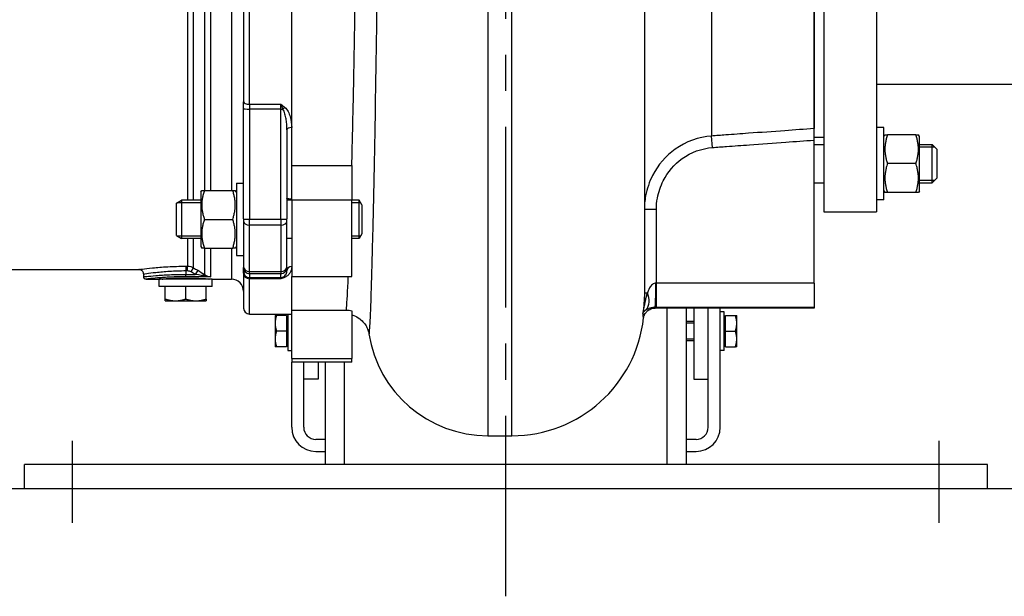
# Model space of a CAD drawing. Header units: millimetres. Extents: x 0 to 8400, y 0 to 5940.
# Tile 45 of 50: x 7024 to 7433, y 3436 to 3675. Entities that reach past the tile are written whole.
import ezdxf

# ---------------------------------------------------------------- set-up
doc = ezdxf.new("R2010")
doc.units = ezdxf.units.MM
doc.header["$LTSCALE"] = 20
doc.linetypes.add('MITTE', pattern=[2, 1.25, -0.25, 0.25, -0.25])
for name, color, linetype in [('02-LINIE-035', 2, 'CONTINUOUS'), ('03-LINIE-050', 3, 'CONTINUOUS'), ('05-ACHSE', 1, 'MITTE')]:
    doc.layers.add(name, color=color, linetype=linetype)

msp = doc.modelspace()

# ---------------------------------------------------------------- linework, layer by layer
at = {"layer": '02-LINIE-035'}
for p, q in [((7357.64, 3815.67), (7357.64, 3595.67)), ((7379.64, 3815.67), (7379.64, 3595.67)), ((7093.37, 3809.3), (7093.37, 3600.53)), ((7095.87, 3600.53), (7095.87, 3809.81)), ((7100.48, 3804.95), (7100.48, 3604.53)), ((7102.98, 3604.53), (7102.98, 3804.95)), ((7111.64, 3804.95), (7111.64, 3604.53)), ((7136.64, 3614.92), (7136.64, 3795.04)), ((7136.64, 3630.64), (7136.64, 3780.69)), ((7116.64, 3769.93), (7116.64, 3641.4)), ((7119.14, 3640.33), (7119.14, 3771)), ((7218.14, 3705.44), (7218.14, 3502.63)), ((7228.14, 3502.63), (7228.14, 3705.44)), ((7311.04, 3682.1), (7311.04, 3627.15)), ((7353.64, 3630.25), (7353.64, 3682.15)), ((7353.64, 3682.15), (7353.64, 3630.25)), ((7283.14, 3680.67), (7283.14, 3562.04)), ((7506.64, 3648.52), (7379.64, 3648.52)), ((7116.64, 3638.45), (7116.64, 3641.4)), ((7116.64, 3592.69), (7116.64, 3638.45)), ((7119.14, 3640.33), (7132.14, 3640.33)), ((7119.14, 3640.33), (7119.14, 3638.36)), ((7132.14, 3638.36), (7119.14, 3638.36)), ((7119.14, 3638.36), (7119.14, 3592.6)), ((7132.14, 3638.36), (7132.14, 3640.33)), ((7132.14, 3592.6), (7132.14, 3638.36)), ((7134.64, 3629.66), (7134.64, 3592.69)), ((7136.64, 3614.92), (7136.64, 3630.64)), ((7353.64, 3625.46), (7353.64, 3630.25)), ((7382.64, 3630.67), (7379.64, 3630.67)), ((7382.64, 3600.67), (7382.64, 3630.67)), ((7311.39, 3622.37), (7311.04, 3627.15)), ((7353.64, 3626.67), (7357.64, 3626.67)), ((7353.64, 3566.03), (7353.64, 3625.46)), ((7382.64, 3626.92), (7383.07, 3627.67)), ((7383.07, 3627.67), (7384.14, 3627.67)), ((7395.93, 3627.67), (7384.14, 3627.67)), ((7395.93, 3627.67), (7397, 3627.67)), ((7397.44, 3626.92), (7397, 3627.67)), ((7397.44, 3604.42), (7397.44, 3626.92)), ((7353.64, 3623.67), (7357.64, 3623.67)), ((7397.44, 3623.67), (7402.64, 3623.67)), ((7403.84, 3622.46), (7397.44, 3622.46)), ((7402.64, 3607.67), (7402.64, 3623.67)), ((7404.64, 3621.67), (7402.64, 3623.67)), ((7404.64, 3621.67), (7404.64, 3609.67)), ((7136.64, 3614.92), (7161.47, 3614.92)), ((7136.64, 3600.64), (7136.64, 3614.92)), ((7161.64, 3614.92), (7161.64, 3600.64)), ((7395.93, 3615.67), (7384.14, 3615.67)), ((7397.44, 3608.87), (7403.84, 3608.87)), ((7404.64, 3609.67), (7402.64, 3607.67)), ((7098.84, 3603.78), (7099.27, 3604.53)), ((7098.84, 3603.78), (7098.84, 3581.28)), ((7099.27, 3604.53), (7100.34, 3604.53)), ((7100.34, 3604.53), (7112.13, 3604.53)), ((7112.13, 3604.53), (7113.2, 3604.53)), ((7113.64, 3603.78), (7113.2, 3604.53)), ((7113.64, 3607.53), (7113.64, 3577.53)), ((7113.64, 3607.53), (7116.64, 3607.53)), ((7353.64, 3607.67), (7357.64, 3607.67)), ((7382.64, 3604.42), (7383.07, 3603.67)), ((7384.14, 3603.67), (7383.07, 3603.67)), ((7395.93, 3603.67), (7384.14, 3603.67)), ((7397, 3603.67), (7395.93, 3603.67)), ((7397.44, 3604.42), (7397, 3603.67)), ((7397.44, 3607.67), (7402.64, 3607.67)), ((7088.84, 3599.3), (7090.84, 3600.53)), ((7090.84, 3600.53), (7090.84, 3584.53)), ((7098.84, 3600.53), (7090.84, 3600.53)), ((7136.64, 3600.53), (7134.64, 3600.53)), ((7136.64, 3600.64), (7161.64, 3600.64)), ((7136.64, 3600.64), (7136.64, 3568.82)), ((7161.64, 3568.82), (7161.64, 3600.64)), ((7164.61, 3600.53), (7161.64, 3600.53)), ((7164.61, 3584.53), (7164.61, 3600.53)), ((7165.84, 3598.53), (7164.61, 3600.53)), ((7382.64, 3600.67), (7379.64, 3600.67)), ((7088.84, 3585.76), (7088.84, 3599.3)), ((7098.84, 3599.33), (7088.87, 3599.33)), ((7165.35, 3599.33), (7161.64, 3599.33)), ((7165.84, 3598.53), (7165.84, 3586.53)), ((7288.14, 3596.59), (7283.14, 3596.59)), ((7288.14, 3566.03), (7288.14, 3596.59)), ((7357.64, 3595.67), (7379.64, 3595.67)), ((7100.34, 3592.53), (7112.13, 3592.53)), ((7116.64, 3592.69), (7116.64, 3591.77)), ((7116.64, 3591.77), (7116.64, 3572.81)), ((7119.14, 3592.6), (7132.14, 3592.6)), ((7119.14, 3590.14), (7119.14, 3592.6)), ((7132.14, 3592.6), (7132.14, 3590.14)), ((7134.64, 3591.77), (7134.64, 3592.69)), ((7134.64, 3572.81), (7134.64, 3591.77)), ((7132.14, 3590.14), (7119.14, 3590.14)), ((7119.14, 3570.91), (7119.14, 3590.14)), ((7132.14, 3590.14), (7132.14, 3570.91)), ((7088.84, 3585.76), (7090.84, 3584.53)), ((7088.87, 3585.74), (7098.84, 3585.74)), ((7098.84, 3584.53), (7090.84, 3584.53)), ((7093.37, 3584.53), (7093.37, 3573.05)), ((7095.87, 3572.38), (7095.87, 3584.53)), ((7136.64, 3584.53), (7134.64, 3584.53)), ((7161.64, 3585.74), (7165.35, 3585.74)), ((7164.61, 3584.53), (7161.64, 3584.53)), ((7165.84, 3586.53), (7164.61, 3584.53)), ((7098.84, 3581.28), (7099.27, 3580.53)), ((7100.34, 3580.53), (7099.27, 3580.53)), ((7100.34, 3580.53), (7112.13, 3580.53)), ((7100.48, 3580.53), (7100.48, 3569.62)), ((7102.98, 3568.67), (7102.98, 3580.53)), ((7111.64, 3580.53), (7111.64, 3567.67)), ((7113.2, 3580.53), (7112.13, 3580.53)), ((7113.64, 3581.28), (7113.2, 3580.53)), ((7113.64, 3577.53), (7116.64, 3577.53)), ((7020.13, 3571.67), (7073.14, 3571.67)), ((7092.64, 3573.05), (7093.37, 3573.05)), ((7092.64, 3573.05), (7092.64, 3571.07)), ((7092.64, 3571.07), (7092.64, 3569.67)), ((7093.37, 3571.07), (7092.64, 3571.07)), ((7093.37, 3571.07), (7093.37, 3573.05)), ((7094.87, 3570.67), (7095.87, 3572.38)), ((7097.59, 3571.38), (7096.59, 3569.67)), ((7116.64, 3572.81), (7116.64, 3572.45)), ((7116.64, 3570.85), (7116.64, 3572.45)), ((7119.14, 3570.91), (7132.14, 3570.91)), ((7119.14, 3569.95), (7119.14, 3570.91)), ((7132.14, 3570.91), (7132.14, 3569.95)), ((7134.64, 3572.45), (7134.64, 3572.81)), ((7134.64, 3572.45), (7134.64, 3571.16)), ((7075.14, 3568.67), (7075.14, 3569.67)), ((7076.14, 3567.67), (7081.14, 3567.67)), ((7103.64, 3567.67), (7081.64, 3567.67)), ((7081.64, 3564.67), (7081.64, 3567.67)), ((7084.31, 3570.75), (7084.31, 3570.75)), ((7092.64, 3569.67), (7096.59, 3569.67)), ((7092.64, 3568.67), (7092.64, 3569.67)), ((7102.98, 3568.67), (7092.64, 3568.67)), ((7098.79, 3570.67), (7098.79, 3570.67)), ((7103.64, 3564.67), (7103.64, 3567.67)), ((7104.14, 3567.67), (7111.64, 3567.67)), ((7116.64, 3570.13), (7116.64, 3570.85)), ((7116.64, 3570.13), (7116.64, 3555.67)), ((7132.14, 3569.95), (7119.14, 3569.95)), ((7119.14, 3569.95), (7119.14, 3568.35)), ((7119.14, 3568.35), (7132.14, 3568.35)), ((7119.14, 3568.35), (7119.14, 3567.87)), ((7132.14, 3567.87), (7119.14, 3567.87)), ((7119.14, 3553.17), (7119.14, 3567.87)), ((7132.14, 3568.35), (7132.14, 3569.95)), ((7132.14, 3567.87), (7132.14, 3568.35)), ((7136.64, 3568.82), (7161.64, 3568.82)), ((7136.64, 3554.84), (7136.64, 3568.82)), ((7136.64, 3554.84), (7136.64, 3568.82)), ((7103.64, 3564.67), (7081.64, 3564.67)), ((7084.14, 3559.43), (7084.14, 3564.67)), ((7092.64, 3559.43), (7092.64, 3564.67)), ((7101.14, 3559.43), (7101.14, 3564.67)), ((7353.64, 3566.03), (7288.14, 3566.03)), ((7288.14, 3556.05), (7288.14, 3566.03)), ((7353.64, 3566.03), (7353.64, 3556.05)), ((7084.14, 3558.67), (7084.14, 3559.43)), ((7084.14, 3558.67), (7088.39, 3558.67)), ((7088.39, 3558.67), (7096.89, 3558.67)), ((7096.89, 3558.67), (7101.14, 3558.67)), ((7101.14, 3559.43), (7101.14, 3558.67)), ((7283.14, 3562.04), (7284.4, 3562.04)), ((7136.64, 3554.84), (7159.23, 3554.84)), ((7136.64, 3534.64), (7136.64, 3554.84)), ((7161.64, 3554.54), (7161.64, 3534.64)), ((7353.64, 3555.67), (7287.69, 3555.67)), ((7288.14, 3556.05), (7353.64, 3556.05)), ((7292.64, 3490.67), (7292.64, 3555.67)), ((7300.64, 3490.67), (7300.64, 3555.67)), ((7303.64, 3555.67), (7303.64, 3526.09)), ((7309.64, 3526.09), (7309.64, 3555.67)), ((7309.64, 3506.11), (7309.64, 3555.67)), ((7314.64, 3506.11), (7314.64, 3555.67)), ((7353.64, 3556.05), (7353.64, 3555.67)), ((7119.14, 3553.17), (7136.64, 3553.17)), ((7129.74, 3552.59), (7129.74, 3549.34)), ((7134.44, 3552.59), (7130.32, 3552.59)), ((7134.44, 3552.59), (7134.44, 3546.09)), ((7134.44, 3551.9), (7135.04, 3551.9)), ((7135.04, 3553.17), (7135.04, 3538.09)), ((7316.24, 3554.09), (7314.64, 3554.09)), ((7316.24, 3538.09), (7316.24, 3554.09)), ((7316.84, 3551.9), (7316.24, 3551.9)), ((7316.84, 3552.59), (7320.96, 3552.59)), ((7316.84, 3546.09), (7316.84, 3552.59)), ((7321.54, 3549.34), (7321.54, 3552.59)), ((7129.74, 3549.34), (7129.74, 3542.84)), ((7303.64, 3550.09), (7300.64, 3550.09)), ((7303.64, 3549.35), (7300.64, 3549.35)), ((7321.54, 3542.84), (7321.54, 3549.34)), ((7129.74, 3542.84), (7129.74, 3539.59)), ((7134.44, 3546.09), (7130.32, 3546.09)), ((7134.44, 3546.09), (7134.44, 3539.59)), ((7300.64, 3542.83), (7303.64, 3542.83)), ((7316.84, 3546.09), (7320.96, 3546.09)), ((7316.84, 3539.59), (7316.84, 3546.09)), ((7321.54, 3539.59), (7321.54, 3542.84)), ((7134.44, 3539.59), (7130.32, 3539.59)), ((7134.44, 3540.27), (7135.04, 3540.27)), ((7303.64, 3542.09), (7300.64, 3542.09)), ((7316.84, 3540.27), (7316.24, 3540.27)), ((7316.84, 3539.59), (7320.96, 3539.59)), ((7135.04, 3538.09), (7136.64, 3538.09)), ((7136.64, 3534.64), (7161.64, 3534.64)), ((7136.64, 3534.64), (7136.64, 3533.17)), ((7161.64, 3533.17), (7161.64, 3534.64)), ((7316.24, 3538.09), (7314.64, 3538.09)), ((7136.64, 3506.11), (7136.64, 3533.17)), ((7161.64, 3533.17), (7136.64, 3533.17)), ((7141.64, 3526.09), (7141.64, 3533.17)), ((7141.64, 3506.11), (7141.64, 3533.17)), ((7147.64, 3533.17), (7147.64, 3526.09)), ((7150.64, 3490.67), (7150.64, 3533.17)), ((7158.64, 3490.67), (7158.64, 3533.17)), ((7147.64, 3526.09), (7141.64, 3526.09)), ((7303.64, 3526.09), (7309.64, 3526.09)), ((7218.14, 3502.63), (7228.14, 3502.63)), ((7150.64, 3501.11), (7146.64, 3501.11)), ((7304.64, 3501.11), (7300.64, 3501.11)), ((7146.64, 3496.11), (7150.64, 3496.11)), ((7300.64, 3496.11), (7304.64, 3496.11)), ((7425.64, 3490.67), (7025.64, 3490.67)), ((7025.64, 3480.67), (7025.64, 3490.67)), ((7425.64, 3480.67), (7425.64, 3490.67)), ((7025.64, 3480.67), (7425.64, 3480.67))]:
    msp.add_line(p, q, dxfattribs=at)
for centre, radius, start, end in [((7083.2, 3568.67), 1.01, 202.9339, 202.935), ((7083.2, 3568.67), 1.01, 240.5497, 262.3718), ((7102.08, 3568.67), 1.01, 277.6282, 299.4503), ((7111.64, 3562.67), 5, 0, 90), ((7119.14, 3555.67), 2.5, 180, 270), ((7228.14, 3557.63), 55, 270, 353.6673), ((7218.14, 3552.63), 50, 188.7549, 270), ((7146.64, 3506.11), 10, 180, 270), ((7146.64, 3506.11), 5, 180, 270), ((7304.64, 3506.11), 10, 270, 0), ((7304.64, 3506.11), 5, 270, 0)]:
    msp.add_arc(centre, radius, start, end, dxfattribs=at)
for centre, major_axis, ratio, start_param, end_param in [((7119.14, 3641.4), (-2.5, 0), 0.428436, 0, 1.570796), ((7119.14, 3638.45), (-2.5, 0), 0.034899, 0, 1.570796), ((7132.14, 3638.45), (2.5, 0), 0.034899, 4.712389, 5.063159), ((7133.68, 3638.3), (-1.26, -1.55), 0.292558, 4.367506, 4.905154), ((7136.64, 3629.66), (-2, 0), 0.491963, 4.712389, 6.283185), ((7119.14, 3592.69), (-2.5, 0), 0.034899, 0, 1.570796), ((7119.14, 3591.77), (-2.5, 0), 0.650865, 0, 1.570796), ((7132.14, 3592.69), (2.5, 0), 0.034899, 4.712389, 6.283185), ((7132.14, 3591.77), (2.5, 0), 0.650865, 4.712389, 6.283185), ((7093.36, 3568.02), (0.3, 3.04), 0.986789, 5.859209, 6.380861), ((7119.14, 3572.81), (-2.5, 0), 0.759194, 0, 1.570796), ((7119.14, 3572.45), (-2.5, 0), 0.999391, 0, 1.570796), ((7132.14, 3572.81), (2.5, 0), 0.759194, 4.712389, 6.283185), ((7132.14, 3572.45), (2.5, 0), 0.999391, 4.712389, 6.283185), ((7136.64, 3571.16), (-2, 0), 0.870616, 4.712389, 6.283185), ((7099.48, 3567.9), (1.09, 1.68), 0.36791, 0.127092, 1.054104), ((7119.14, 3570.85), (-2.5, 0), 0.999391, 0, 1.570796), ((7119.14, 3570.13), (-2.5, 0), 0.903572, 0, 1.570796), ((7132.14, 3570.85), (2.5, 0), 0.999391, 4.712389, 5.063159), ((7133.68, 3566.63), (-0.73, 1.86), 0.603842, 5.704409, 6.242057), ((7287.59, 3566.03), (-0.03, -10), 0.036481, 0.071609, 1.570892), ((7276.91, 3562.04), (6.61, -7.51), 0.646225, 0.106505, 1.053816)]:
    msp.add_ellipse(centre, major_axis=major_axis, ratio=ratio, start_param=start_param, end_param=end_param, dxfattribs=at)
for points, knots in [([(7163.15, 3705.25), (7162.9, 3683.37), (7162.53, 3661.51), (7161.91, 3632.35), (7161.69, 3623.33), (7161.47, 3614.92)], [-13.66902, -13.66902, -13.66902, -13.66902, -6.731376, -6.731376, -3.419023, -3.419023, -3.419023, -3.419023]), ([(7168.72, 3545.02), (7168.72, 3545.01), (7168.72, 3545.01), (7168.94, 3543.67), (7169.24, 3548.74), (7169.84, 3566.2), (7170.09, 3575.11), (7170.35, 3585.76), (7170.72, 3600.47), (7171.11, 3618.89), (7171.8, 3659.59), (7172.11, 3682.4), (7172.32, 3705.19)], [-12.711107, -12.711107, -12.711107, -12.711107, -12.679683, -12.679683, -4.876801, -4.876801, 0, 0, 0, 6.731376, 6.731376, 13.674464, 13.674464, 13.674464, 13.674464]), ([(7132.14, 3640.33), (7132.14, 3640.33), (7132.14, 3640.33), (7132.15, 3640.32), (7132.67, 3639.95), (7133.19, 3639.57), (7133.68, 3639.18)], [0, 0, 0, 0, 0.00668, 0.00668, 0.00668, 1, 1, 1, 1]), ([(7133, 3638.37), (7132.71, 3639.04), (7132.42, 3639.7), (7132.14, 3640.32), (7132.14, 3640.32), (7132.14, 3640.33), (7132.14, 3640.33)], [0, 0, 0, 0, 0.99355, 0.99355, 0.99355, 1, 1, 1, 1]), ([(7134.64, 3629.66), (7134.64, 3631.14), (7134.53, 3632.63), (7134.31, 3634.1), (7134.3, 3634.14), (7134.29, 3634.19), (7134.28, 3634.23), (7134.17, 3634.92), (7134.04, 3635.61), (7133.85, 3636.29), (7133.84, 3636.34), (7133.82, 3636.39), (7133.81, 3636.43), (7133.62, 3637.11), (7133.4, 3637.78), (7133, 3638.37)], [0, 0, 0, 0, 0.5, 0.5, 0.5, 0.515316, 0.515316, 0.515316, 0.75, 0.75, 0.75, 0.766696, 0.766696, 0.766696, 1, 1, 1, 1]), ([(7133.68, 3639.18), (7134.34, 3638.65), (7134.78, 3637.98), (7135.14, 3637.28), (7135.51, 3636.59), (7135.78, 3635.86), (7136, 3635.13), (7136.43, 3633.66), (7136.64, 3632.15), (7136.64, 3630.64)], [0, 0, 0, 0, 0.25, 0.25, 0.25, 0.5, 0.5, 0.5, 1, 1, 1, 1]), ([(7353.64, 3630.25), (7349.6, 3629.96), (7345.56, 3629.66), (7336.48, 3629), (7331.44, 3628.63), (7323.25, 3628.04), (7320.1, 3627.81), (7314.98, 3627.44), (7313.01, 3627.29), (7311.04, 3627.15)], [-4.270642, -4.270642, -4.270642, -4.270642, -3.055992, -3.055992, -1.539841, -1.539841, -0.592247, -0.592247, 0, 0, 0, 0]), ([(7311.04, 3627.15), (7305.67, 3626.76), (7300.38, 3624.84), (7292.02, 3618.88), (7288.78, 3615.1), (7285.19, 3608.1), (7284.2, 3605.22), (7283.31, 3600.37), (7283.14, 3598.47), (7283.14, 3596.59)], [0, 0, 0, 0, 1.346851, 1.346851, 2.560915, 2.560915, 3.319704, 3.319704, 3.793947, 3.793947, 3.793947, 3.793947]), ([(7311.39, 3622.37), (7313.36, 3622.52), (7315.33, 3622.66), (7320.45, 3623.03), (7323.6, 3623.26), (7331.79, 3623.86), (7336.83, 3624.23), (7345.79, 3624.89), (7349.72, 3625.17), (7353.64, 3625.46)], [0, 0, 0, 0, 0.592247, 0.592247, 1.539841, 1.539841, 3.055992, 3.055992, 4.23567, 4.23567, 4.23567, 4.23567]), ([(7288.14, 3596.59), (7288.14, 3598.17), (7288.28, 3599.77), (7289.03, 3603.85), (7289.84, 3606.27), (7292.84, 3612.17), (7295.54, 3615.37), (7302.51, 3620.41), (7306.92, 3622.05), (7311.39, 3622.37)], [-3.793947, -3.793947, -3.793947, -3.793947, -3.319704, -3.319704, -2.560915, -2.560915, -1.346851, -1.346851, 0, 0, 0, 0]), ([(7134.64, 3601.25), (7134.64, 3601.28), (7134.68, 3601.29), (7134.9, 3601.27), (7135.11, 3601.22), (7135.54, 3601.12), (7135.74, 3601.08), (7136.1, 3601.02), (7136.26, 3601), (7136.5, 3600.99), (7136.57, 3600.99), (7136.64, 3600.99)], [0.3313934, 0.3313934, 0.3313934, 0.3313934, 0.4195606, 0.4195606, 0.5565138, 0.5565138, 0.649727, 0.649727, 0.7107946, 0.7107946, 0.7354672, 0.7354672, 0.7354672, 0.7354672]), ([(7073.14, 3571.67), (7073.14, 3571.67), (7073.14, 3571.67), (7073.14, 3571.67), (7073.14, 3571.67), (7073.65, 3571.74), (7074.63, 3571.87), (7074.63, 3571.87), (7074.64, 3571.87), (7074.65, 3571.87), (7075.62, 3572), (7077.07, 3572.18), (7078.85, 3572.36), (7078.86, 3572.36), (7078.88, 3572.36), (7078.9, 3572.36), (7079.78, 3572.45), (7080.77, 3572.54), (7081.81, 3572.62), (7082.87, 3572.71), (7083.99, 3572.78), (7085.17, 3572.85), (7085.18, 3572.85), (7085.2, 3572.85), (7085.21, 3572.85), (7087.56, 3572.98), (7090.08, 3573.05), (7092.64, 3573.05)], [0.4997703, 0.4997703, 0.4997703, 0.4997703, 0.4999989, 0.4999989, 0.4999989, 0.624176, 0.624176, 0.624176, 0.625, 0.625, 0.625, 0.7488351, 0.7488351, 0.7488351, 0.75, 0.75, 0.75, 0.8114336, 0.8114336, 0.8114336, 0.8741737, 0.8741737, 0.8741737, 0.875, 0.875, 0.875, 1, 1, 1, 1]), ([(7075.14, 3569.67), (7075.14, 3569.88), (7075.1, 3570.1), (7074.96, 3570.51), (7074.86, 3570.71), (7074.6, 3571.05), (7074.43, 3571.21), (7074.07, 3571.45), (7073.87, 3571.54), (7073.49, 3571.64), (7073.31, 3571.67), (7073.14, 3571.67)], [0, 0, 0, 0, 0.0647551, 0.0647551, 0.1297751, 0.1297751, 0.1947855, 0.1947855, 0.2597962, 0.2597962, 0.3128471, 0.3128471, 0.3128471, 0.3128471]), ([(7092.64, 3571.07), (7090.32, 3571.07), (7088.05, 3571), (7085.93, 3570.87), (7084.87, 3570.8), (7083.87, 3570.72), (7082.92, 3570.64), (7081.97, 3570.55), (7081.07, 3570.46), (7080.26, 3570.37), (7078.65, 3570.19), (7077.35, 3570), (7076.47, 3569.87), (7075.6, 3569.74), (7075.14, 3569.67), (7075.14, 3569.67), (7075.14, 3569.67), (7075.14, 3569.67), (7075.14, 3569.67)], [0, 0, 0, 0, 0.1249764, 0.1249764, 0.1249764, 0.187484, 0.187484, 0.187484, 0.2500009, 0.2500009, 0.2500009, 0.3750193, 0.3750193, 0.3750193, 0.5, 0.5, 0.5, 0.5002336, 0.5002336, 0.5002336, 0.5002336]), ([(7133, 3568.5), (7133.4, 3568.67), (7133.62, 3568.87), (7133.81, 3569.07), (7133.83, 3569.08), (7133.84, 3569.09), (7133.85, 3569.11), (7134.04, 3569.31), (7134.18, 3569.51), (7134.29, 3569.73), (7134.29, 3569.74), (7134.3, 3569.75), (7134.31, 3569.76), (7134.53, 3570.21), (7134.64, 3570.67), (7134.64, 3571.16)], [0, 0, 0, 0, 0.234382, 0.234382, 0.234382, 0.25, 0.25, 0.25, 0.486601, 0.486601, 0.486601, 0.5, 0.5, 0.5, 1, 1, 1, 1]), ([(7136.64, 3572.9), (7136.64, 3572.05), (7136.44, 3571.24), (7136.01, 3570.48), (7135.79, 3570.1), (7135.52, 3569.72), (7135.15, 3569.37), (7134.78, 3569.02), (7134.34, 3568.68), (7133.68, 3568.43)], [0, 0, 0, 0, 0.5, 0.5, 0.5, 0.75, 0.75, 0.75, 1, 1, 1, 1]), ([(7075.14, 3568.67), (7075.14, 3568.67), (7075.25, 3568.68), (7075.47, 3568.71), (7075.7, 3568.73), (7076.03, 3568.77), (7076.46, 3568.81), (7077.34, 3568.91), (7078.62, 3569.03), (7080.25, 3569.17), (7081.07, 3569.23), (7081.95, 3569.3), (7082.9, 3569.36), (7083.85, 3569.42), (7084.87, 3569.47), (7085.93, 3569.52), (7088.05, 3569.61), (7090.32, 3569.67), (7092.64, 3569.67)], [0.5002308, 0.5002308, 0.5002308, 0.5002308, 0.5625049, 0.5625049, 0.5625049, 0.6250074, 0.6250074, 0.6250074, 0.7499997, 0.7499997, 0.7499997, 0.8124083, 0.8124083, 0.8124083, 0.8747621, 0.8747621, 0.8747621, 1, 1, 1, 1]), ([(7076.14, 3567.67), (7076.03, 3567.67), (7075.92, 3567.69), (7075.72, 3567.76), (7075.62, 3567.81), (7075.44, 3567.94), (7075.37, 3568.02), (7075.25, 3568.2), (7075.2, 3568.3), (7075.15, 3568.49), (7075.14, 3568.58), (7075.14, 3568.67)], [0, 0, 0, 0, 0.0323409, 0.0323409, 0.0648519, 0.0648519, 0.0973571, 0.0973571, 0.1298625, 0.1298625, 0.1564237, 0.1564237, 0.1564237, 0.1564237]), ([(7092.64, 3568.67), (7090.45, 3568.67), (7088.31, 3568.62), (7086.31, 3568.52), (7085.31, 3568.48), (7084.35, 3568.42), (7083.46, 3568.36), (7082.78, 3568.32), (7082.14, 3568.27), (7081.54, 3568.22), (7081.34, 3568.2), (7081.15, 3568.19), (7080.96, 3568.17), (7080.95, 3568.17), (7080.95, 3568.17), (7080.94, 3568.17), (7079.41, 3568.04), (7078.21, 3567.91), (7077.39, 3567.81), (7077.39, 3567.81), (7077.38, 3567.81), (7077.38, 3567.81), (7076.97, 3567.77), (7076.66, 3567.73), (7076.45, 3567.71), (7076.24, 3567.68), (7076.14, 3567.67), (7076.14, 3567.67)], [0, 0, 0, 0, 0.1249422, 0.1249422, 0.1249422, 0.1871798, 0.1871798, 0.1871798, 0.234143, 0.234143, 0.234143, 0.2494257, 0.2494257, 0.2494257, 0.25, 0.25, 0.25, 0.3745954, 0.3745954, 0.3745954, 0.375, 0.375, 0.375, 0.4372824, 0.4372824, 0.4372824, 0.4997683, 0.4997683, 0.4997683, 0.4997683]), ([(7081.14, 3567.67), (7081.14, 3567.67), (7081.43, 3567.69), (7082.6, 3567.78), (7083.48, 3567.85), (7085.53, 3567.97), (7086.82, 3568.03), (7089.65, 3568.12), (7091.19, 3568.15), (7092.64, 3568.15), (7094.08, 3568.15), (7095.62, 3568.12), (7098.46, 3568.03), (7099.75, 3567.97), (7101.79, 3567.85), (7102.67, 3567.78), (7103.85, 3567.69), (7104.14, 3567.67), (7104.14, 3567.67)], [-1.733622, -1.733622, -1.733622, -1.733622, -1.300217, -1.300217, -0.866811, -0.866811, -0.433406, -0.433406, 0, 0, 0, 0.433406, 0.433406, 0.866811, 0.866811, 1.300217, 1.300217, 1.733622, 1.733622, 1.733622, 1.733622]), ([(7099.48, 3569.08), (7099.37, 3569.1), (7099.26, 3569.12), (7099.15, 3569.15), (7098.3, 3569.33), (7097.44, 3569.5), (7096.59, 3569.67)], [0, 0, 0, 0, 0.113307, 0.113307, 0.113307, 1, 1, 1, 1]), ([(7102.98, 3568.67), (7102.97, 3568.67), (7102.97, 3568.67), (7102.96, 3568.67), (7102.52, 3568.69), (7102.08, 3568.71), (7101.64, 3568.75), (7100.92, 3568.82), (7100.19, 3568.92), (7099.48, 3569.08)], [0, 0, 0, 0, 0.004716, 0.004716, 0.004716, 0.380509, 0.380509, 0.380509, 1, 1, 1, 1]), ([(7132.14, 3567.87), (7132.14, 3567.88), (7132.14, 3567.88), (7132.14, 3567.88), (7132.42, 3568.17), (7132.71, 3568.38), (7133, 3568.5)], [0, 0, 0, 0, 0.00645, 0.00645, 0.00645, 1, 1, 1, 1]), ([(7133.68, 3568.43), (7133.19, 3568.23), (7132.67, 3568.05), (7132.15, 3567.88), (7132.14, 3567.88), (7132.14, 3567.87), (7132.14, 3567.87)], [0, 0, 0, 0, 0.99332, 0.99332, 0.99332, 1, 1, 1, 1]), ([(7160, 3568.83), (7159.97, 3568.02), (7159.93, 3567.24), (7159.65, 3560.82), (7159.42, 3556.89), (7159.23, 3554.84)], [4.291994, 4.291994, 4.291994, 4.291994, 4.876801, 4.876801, 9.297365, 9.297365, 9.297365, 9.297365]), ([(7287.95, 3566.03), (7287.45, 3566.03), (7286.94, 3565.81), (7286.06, 3565.06), (7285.67, 3564.58), (7285.11, 3563.64), (7284.91, 3563.25), (7284.61, 3562.58), (7284.5, 3562.31), (7284.4, 3562.04)], [0, 0, 0, 0, 0.456407, 0.456407, 0.867815, 0.867815, 1.124946, 1.124946, 1.285652, 1.285652, 1.285652, 1.285652]), ([(7288.14, 3566.03), (7288.12, 3566.03), (7288.09, 3566.03), (7288.05, 3566.03), (7288.03, 3566.03), (7288, 3566.03), (7287.99, 3566.03), (7287.97, 3566.03), (7287.96, 3566.03), (7287.95, 3566.03)], [-0.05473149, -0.05473149, -0.05473149, -0.05473149, -0.03530181, -0.03530181, -0.01778773, -0.01778773, -0.00684144, -0.00684144, 0, 0, 0, 0]), ([(7284.4, 3562.04), (7284.25, 3561.62), (7284.12, 3561.17), (7283.85, 3560.17), (7283.71, 3559.62), (7283.5, 3558.69), (7283.42, 3558.33), (7283.3, 3557.78), (7283.26, 3557.6), (7283.17, 3557.12), (7283.11, 3556.82), (7282.96, 3556.04), (7282.87, 3555.55), (7282.68, 3554.52), (7282.59, 3553.98), (7282.5, 3553.43)], [-1.266165, -1.266165, -1.266165, -1.266165, -1.044184, -1.044184, -0.790492, -0.790492, -0.631934, -0.631934, -0.552656, -0.552656, -0.42581, -0.42581, -0.222856, -0.222856, 0.002296, 0.002296, 0.002296, 0.002296]), ([(7282.5, 3553.43), (7282.54, 3553.53), (7282.58, 3553.62), (7282.68, 3553.8), (7282.73, 3553.88), (7282.84, 3554.02), (7282.88, 3554.07), (7282.95, 3554.16), (7282.98, 3554.19), (7283.07, 3554.29), (7283.14, 3554.36), (7283.33, 3554.54), (7283.45, 3554.65), (7283.72, 3554.85), (7283.85, 3554.94), (7284, 3555.03)], [-0.002296, -0.002296, -0.002296, -0.002296, 0.222856, 0.222856, 0.42581, 0.42581, 0.552656, 0.552656, 0.631934, 0.631934, 0.790492, 0.790492, 1.044184, 1.044184, 1.266165, 1.266165, 1.266165, 1.266165]), ([(7282.8, 3551.56), (7282.8, 3551.56), (7282.8, 3551.57), (7282.81, 3551.62), (7282.82, 3551.67), (7282.85, 3551.83), (7282.87, 3551.95), (7282.96, 3552.26), (7283.01, 3552.39), (7283.12, 3552.68), (7283.18, 3552.81), (7283.37, 3553.19), (7283.54, 3553.49), (7284.11, 3554.18), (7284.47, 3554.55), (7285.48, 3555.18), (7286.07, 3555.45), (7287.05, 3555.64), (7287.37, 3555.67), (7287.69, 3555.67)], [-30.7803422, -30.7803422, -30.7803422, -30.7803422, -30.6129372, -30.6129372, -30.406077, -30.406077, -30.1992167, -30.1992167, -30.0957866, -30.0957866, -30.0327944, -30.0327944, -29.9385771, -29.9385771, -29.8662721, -29.8662721, -29.8103892, -29.8103892, -29.7854963, -29.7854963, -29.7854963, -29.7854963]), ([(7284, 3555.03), (7284.1, 3555.1), (7284.21, 3555.16), (7284.52, 3555.33), (7284.72, 3555.43), (7285.29, 3555.67), (7285.68, 3555.8), (7286.58, 3556), (7287.08, 3556.06), (7287.59, 3556.05)], [-1.285652, -1.285652, -1.285652, -1.285652, -1.124946, -1.124946, -0.867815, -0.867815, -0.456407, -0.456407, 0, 0, 0, 0]), ([(7287.59, 3556.05), (7287.61, 3556.05), (7287.64, 3556.05), (7287.69, 3556.05), (7287.73, 3556.05), (7287.83, 3556.05), (7287.88, 3556.05), (7288.01, 3556.05), (7288.07, 3556.05), (7288.14, 3556.05)], [0, 0, 0, 0, 0.00684144, 0.00684144, 0.01778773, 0.01778773, 0.03530181, 0.03530181, 0.05473149, 0.05473149, 0.05473149, 0.05473149]), ([(7161.64, 3552.8), (7162.67, 3552.51), (7163.56, 3552.07), (7165.16, 3551.06), (7165.78, 3550.49), (7166.87, 3549.31), (7167.24, 3548.76), (7167.82, 3547.79), (7167.99, 3547.39), (7168.29, 3546.69), (7168.38, 3546.41), (7168.55, 3545.86), (7168.59, 3545.65), (7168.67, 3545.33), (7168.69, 3545.21), (7168.71, 3545.08), (7168.71, 3545.05), (7168.72, 3545.02)], [11.7303984, 11.7303984, 11.7303984, 11.7303984, 11.7907363, 11.7907363, 11.8663301, 11.8663301, 11.9666751, 11.9666751, 12.083931, 12.083931, 12.2252376, 12.2252376, 12.4213793, 12.4213793, 12.617521, 12.617521, 12.7111068, 12.7111068, 12.7111068, 12.7111068]), ([(7282.5, 3553.43), (7282.6, 3551.81), (7282.69, 3551.1), (7282.77, 3551.36), (7282.79, 3551.44), (7282.8, 3551.57)], [27.2938, 27.2938, 27.2938, 27.2938, 30.206366, 30.206366, 30.819797, 30.819797, 30.819797, 30.819797])]:
    msp.add_open_spline(points, degree=3, knots=knots, dxfattribs=at)
for points, weights in [([(7384.14, 3627.67), (7382.14, 3621.67), (7384.14, 3615.67)], [1, 1.15470053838, 1]), ([(7395.93, 3615.67), (7397.93, 3621.67), (7395.93, 3627.67)], [1, 1.15470053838, 1]), ([(7384.14, 3615.67), (7382.14, 3609.67), (7384.14, 3603.67)], [1, 1.15470053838, 1]), ([(7395.93, 3603.67), (7397.93, 3609.67), (7395.93, 3615.67)], [1, 1.15470053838, 1]), ([(7100.34, 3604.53), (7098.34, 3598.53), (7100.34, 3592.53)], [1, 1.15470053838, 1]), ([(7112.13, 3592.53), (7114.13, 3598.53), (7112.13, 3604.53)], [1, 1.15470053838, 1]), ([(7100.34, 3592.53), (7098.34, 3586.53), (7100.34, 3580.53)], [1, 1.15470053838, 1]), ([(7112.13, 3580.53), (7114.13, 3586.53), (7112.13, 3592.53)], [1, 1.15470053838, 1]), ([(7084.14, 3559.43), (7086.41, 3558.67), (7088.39, 3558.67)], [1.59019535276, 1.71319739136, 1.71319739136]), ([(7088.39, 3558.67), (7090.36, 3558.67), (7092.64, 3559.43)], [1.71319739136, 1.71319739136, 1.59019535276]), ([(7092.64, 3559.43), (7094.91, 3558.67), (7096.89, 3558.67)], [1.59019535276, 1.71319739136, 1.71319739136]), ([(7096.89, 3558.67), (7098.86, 3558.67), (7101.14, 3559.43)], [1.71319739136, 1.71319739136, 1.59019535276]), ([(7130.32, 3552.59), (7129.74, 3550.85), (7129.74, 3549.34)], [1, 1.0379548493, 1]), ([(7129.74, 3552.59), (7129.74, 3552.59), (7130.32, 3552.59)], [1, 1.0379548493, 1]), ([(7321.54, 3549.34), (7321.54, 3550.85), (7320.96, 3552.59)], [1, 1.0379548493, 1]), ([(7320.96, 3552.59), (7321.54, 3552.59), (7321.54, 3552.59)], [1, 1.0379548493, 1]), ([(7129.74, 3549.34), (7129.74, 3547.83), (7130.32, 3546.09)], [1, 1.0379548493, 1]), ([(7320.96, 3546.09), (7321.54, 3547.83), (7321.54, 3549.34)], [1, 1.0379548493, 1]), ([(7130.32, 3546.09), (7129.74, 3544.35), (7129.74, 3542.84)], [1, 1.0379548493, 1]), ([(7129.74, 3542.84), (7129.74, 3541.33), (7130.32, 3539.59)], [1, 1.0379548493, 1]), ([(7321.54, 3542.84), (7321.54, 3544.35), (7320.96, 3546.09)], [1, 1.0379548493, 1]), ([(7320.96, 3539.59), (7321.54, 3541.33), (7321.54, 3542.84)], [1, 1.0379548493, 1]), ([(7130.32, 3539.59), (7129.74, 3539.59), (7129.74, 3539.59)], [1, 1.0379548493, 1]), ([(7321.54, 3539.59), (7321.54, 3539.59), (7320.96, 3539.59)], [1, 1.0379548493, 1])]:
    msp.add_rational_spline(points, weights, degree=2, dxfattribs=at)
for points in [[(7161.47, 3614.92), (7161.53, 3614.92), (7161.58, 3614.92), (7161.64, 3614.92)], [(7073.14, 3571.67), (7073.14, 3571.67), (7073.14, 3571.67), (7073.14, 3571.67)], [(7093.37, 3573.05), (7094.25, 3573.05), (7095.11, 3572.82), (7095.87, 3572.38)], [(7095.87, 3572.38), (7096.44, 3572.05), (7097.01, 3571.71), (7097.59, 3571.38)], [(7097.59, 3571.38), (7098.59, 3570.8), (7099.57, 3570.2), (7100.48, 3569.62)], [(7076.14, 3567.67), (7076.14, 3567.67), (7076.14, 3567.67), (7076.14, 3567.67)], [(7096.59, 3569.67), (7096.01, 3570), (7095.44, 3570.33), (7094.87, 3570.67)], [(7100.48, 3569.62), (7101.3, 3569.06), (7102.14, 3568.76), (7102.98, 3568.67)], [(7283.14, 3562.04), (7283.14, 3559.18), (7282.93, 3556.29), (7282.5, 3553.43)], [(7159.23, 3554.84), (7160.04, 3554.84), (7160.85, 3554.74), (7161.64, 3554.54)], [(7287.69, 3555.67), (7287.66, 3555.67), (7287.62, 3555.8), (7287.59, 3556.05)]]:
    msp.add_open_spline(points, degree=3, dxfattribs=at)
at = {"layer": '03-LINIE-050'}
msp.add_line((6317.8, 3480.67), (7953.27, 3480.67), dxfattribs=at)
at = {"layer": '05-ACHSE', "ltscale": 3}
for p, q in [((7225.64, 3435.9), (7225.64, 5541.39)), ((7045.64, 3466.47), (7045.64, 3500.47)), ((7405.64, 3466.47), (7405.64, 3500.47))]:
    msp.add_line(p, q, dxfattribs=at)

doc.saveas('drawing.dxf')
